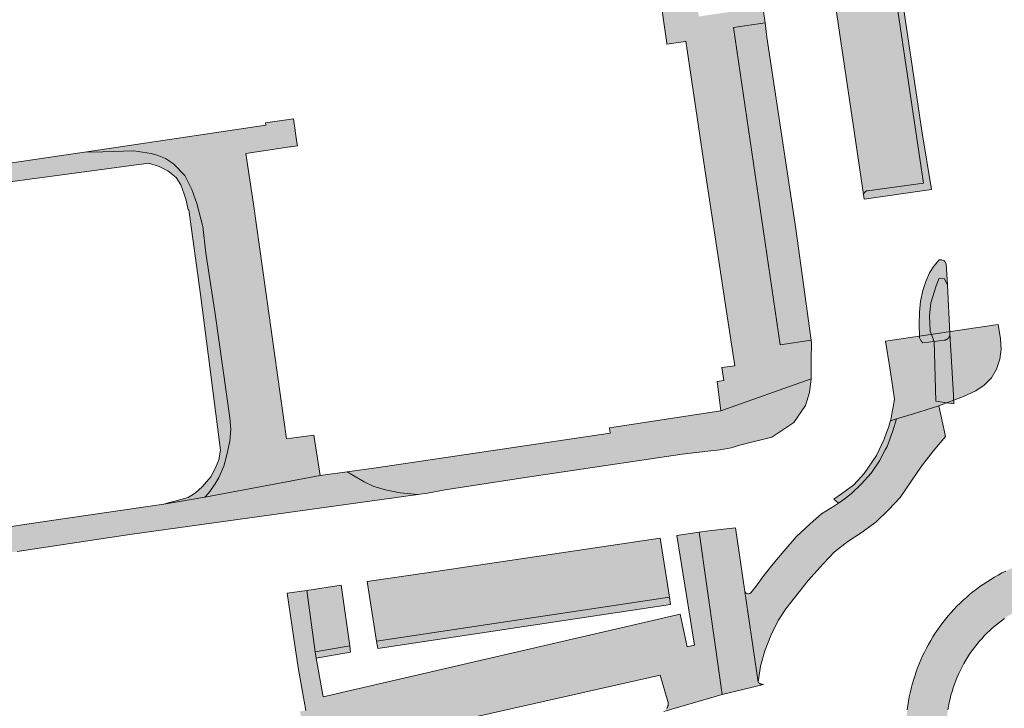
# Model space of a CAD drawing. Extents: x 97094 to 109644, y 463509 to 471969.
# Tile 211 of 256: x 103247 to 103322, y 468719 to 468772. Entities that reach past the tile are written whole.
import ezdxf

# ---------------------------------------------------------------- set-up
doc = ezdxf.new("R2010")
doc.units = 0
doc.layers.add('109 Onkruidbestrijding elementen', color=6, linetype='Continuous', lineweight=20, true_color=0xff00ff)

msp = doc.modelspace()

# ---------------------------------------------------------------- hatches: boundary and pattern name
at = {"layer": '109 Onkruidbestrijding elementen', "true_color": 0xff00ff}
for points in [[(103315.545, 468759.29), (103311.277, 468758.71), (103311.224, 468758.699), (103311.174, 468758.679), (103311.128, 468758.651), (103311.087, 468758.615), (103311.052, 468758.574), (103311.025, 468758.527), (103310.99, 468758.434), (103311.044, 468758.074), (103316.162, 468758.801), (103315.435, 468763.259), (103310.33, 468797.541), (103310.075, 468799.229), (103309.01, 468806.888), (103303.903, 468806.159), (103303.918, 468806.084), (103303.944, 468806.012), (103303.982, 468805.946), (103304.03, 468805.886), (103304.088, 468805.836), (103304.152, 468805.795), (103304.222, 468805.765), (103304.297, 468805.747), (103304.373, 468805.742), (103308.524, 468806.306), (103309.859, 468797.47), (103315.545, 468759.29)], [(103310.402, 468762.396), (103310.686, 468760.481), (103310.99, 468758.434), (103311.025, 468758.527), (103311.052, 468758.574), (103311.087, 468758.615), (103311.128, 468758.651), (103311.174, 468758.679), (103311.224, 468758.699), (103311.277, 468758.71), (103315.545, 468759.29), (103309.859, 468797.47), (103308.524, 468806.306), (103304.373, 468805.742), (103304.297, 468805.747), (103304.222, 468805.765), (103304.152, 468805.795), (103304.088, 468805.836), (103304.03, 468805.886), (103303.982, 468805.946), (103303.944, 468806.012), (103303.918, 468806.084), (103303.903, 468806.159), (103303.983, 468805.62), (103305.047, 468798.458), (103310.402, 468762.396)], [(103303.485, 468771.488), (103303.315, 468772.701), (103298.452, 468771.974), (103293.676, 468803.919), (103291.24, 468803.559), (103292.156, 468797.098), (103293.139, 468790.153), (103294.106, 468783.325), (103295.103, 468776.285), (103296.001, 468769.948), (103296.013, 468769.871), (103297.444, 468770.082), (103297.464, 468770.085), (103298.901, 468760.356), (103300.382, 468750.697), (103300.488, 468750), (103301.186, 468745.389), (103300.195, 468745.256), (103300.345, 468744.268), (103299.832, 468744.199), (103300.112, 468741.965), (103307.003, 468744.397), (103307.01, 468745.852), (103307.037, 468747.112), (103307.007, 468747.329), (103304.634, 468746.979), (103301.076, 468771.133), (103303.485, 468771.488)], [(103307.007, 468747.329), (103305.822, 468755.801), (103303.637, 468770.402), (103303.485, 468771.488), (103301.076, 468771.133), (103304.634, 468746.979), (103307.007, 468747.329)], [(103267.327, 468762.052), (103267.38, 468762.06), (103267.895, 468762.136), (103267.858, 468762.387), (103267.593, 468764.182), (103265.455, 468763.884), (103265.482, 468763.695), (103251.68, 468761.646), (103253.082, 468761.682), (103255.449, 468761.744), (103256.771, 468761.549), (103257.224, 468761.414), (103257.845, 468761.157), (103258.468, 468760.749), (103259.309, 468759.86), (103259.853, 468758.815), (103260.224, 468757.741), (103260.693, 468755.986), (103260.932, 468753.968), (103261.533, 468750), (103261.661, 468749.154), (103262.755, 468741.435), (103262.824, 468740.53), (103262.747, 468739.647), (103262.518, 468738.598), (103262.301, 468737.753), (103261.904, 468736.875), (103261.619, 468736.394), (103261.155, 468735.717), (103260.843, 468735.396), (103269.626, 468737.033), (103269.138, 468740.095), (103267.437, 468739.868), (103267.054, 468739.822), (103264.559, 468757.679), (103263.974, 468761.557), (103267.327, 468762.052)], [(103260.51, 468750.816), (103262.027, 468738.975), (103261.921, 468738.225), (103261.658, 468737.608), (103261.31, 468736.934), (103260.643, 468736.171), (103260.135, 468735.721), (103259.564, 468735.371), (103259.009, 468735.208), (103258.571, 468735.084), (103258.053, 468734.953), (103257.72, 468734.863), (103260.843, 468735.396), (103261.155, 468735.717), (103261.619, 468736.394), (103261.904, 468736.875), (103262.301, 468737.753), (103262.518, 468738.598), (103262.747, 468739.647), (103262.824, 468740.53), (103262.755, 468741.435), (103261.661, 468749.154), (103261.533, 468750), (103260.932, 468753.968), (103260.693, 468755.986), (103260.224, 468757.741), (103259.853, 468758.815), (103259.309, 468759.86), (103258.468, 468760.749), (103257.845, 468761.157), (103257.224, 468761.414), (103256.771, 468761.549), (103255.449, 468761.744), (103253.082, 468761.682), (103251.68, 468761.646), (103250.101, 468761.412), (103239.488, 468759.847), (103217.101, 468756.678), (103211.557, 468755.856), (103197.718, 468753.937), (103197.837, 468752.574), (103202.874, 468753.281), (103214.713, 468754.942), (103219.523, 468755.662), (103227.579, 468756.867), (103231.893, 468757.453), (103236.409, 468758.086), (103239.747, 468758.553), (103256.583, 468760.818), (103257.373, 468760.569), (103258.019, 468760.237), (103258.657, 468759.721), (103259.029, 468759.151), (103259.267, 468758.459), (103259.422, 468758.004), (103259.567, 468757.252), (103259.634, 468757.261), (103260.51, 468750.816)], [(103317.286, 468753.16), (103317.169, 468753.325), (103317.122, 468753.371), (103317.067, 468753.409), (103317.007, 468753.437), (103316.944, 468753.455), (103316.878, 468753.462), (103316.812, 468753.457), (103316.747, 468753.442), (103316.341, 468752.982), (103316.014, 468752.463), (103315.718, 468751.803), (103315.509, 468751.111), (103315.327, 468750.303), (103315.246, 468749.478), (103315.215, 468748.554), (103315.235, 468747.629), (103315.25, 468747.516), (103315.286, 468747.407), (103315.34, 468747.307), (103315.411, 468747.218), (103315.497, 468747.142), (103316.36, 468747.244), (103316.064, 468748.025), (103316.011, 468749.181), (103316.116, 468750.18), (103316.511, 468751.469), (103316.747, 468752.047), (103317.115, 468752.021), (103317.371, 468751.546), (103317.286, 468753.16)], [(103317.115, 468747.333), (103317.123, 468747.334), (103317.131, 468747.334), (103317.139, 468747.335), (103317.147, 468747.336), (103317.155, 468747.338), (103317.163, 468747.339), (103317.171, 468747.34), (103317.179, 468747.342), (103317.187, 468747.344), (103317.195, 468747.346), (103317.203, 468747.348), (103317.211, 468747.35), (103317.219, 468747.352), (103317.226, 468747.354), (103317.234, 468747.357), (103317.242, 468747.359), (103317.249, 468747.362), (103317.257, 468747.365), (103317.265, 468747.368), (103317.272, 468747.371), (103317.279, 468747.374), (103317.287, 468747.378), (103317.294, 468747.381), (103317.301, 468747.385), (103317.309, 468747.389), (103317.316, 468747.393), (103317.323, 468747.397), (103317.33, 468747.401), (103317.337, 468747.405), (103317.344, 468747.409), (103317.35, 468747.414), (103317.357, 468747.418), (103317.364, 468747.423), (103317.37, 468747.428), (103317.377, 468747.433), (103317.383, 468747.438), (103317.389, 468747.443), (103317.396, 468747.448), (103317.402, 468747.453), (103317.408, 468747.459), (103317.414, 468747.464), (103317.42, 468747.47), (103317.425, 468747.476), (103317.431, 468747.481), (103317.437, 468747.487), (103317.442, 468747.493), (103317.448, 468747.499), (103317.453, 468747.506), (103317.458, 468747.512), (103317.463, 468747.518), (103317.468, 468747.525), (103317.473, 468747.531), (103317.478, 468747.538), (103317.482, 468747.544), (103317.487, 468747.551), (103317.491, 468747.558), (103317.495, 468747.565), (103317.499, 468747.572), (103317.504, 468747.579), (103317.507, 468747.586), (103317.511, 468747.593), (103317.515, 468747.6), (103317.519, 468747.608), (103317.522, 468747.615), (103317.525, 468747.622), (103317.529, 468747.63), (103317.532, 468747.637), (103317.535, 468747.645), (103317.537, 468747.653), (103317.54, 468747.66), (103317.543, 468747.668), (103317.545, 468747.676), (103317.547, 468747.684), (103317.55, 468747.691), (103317.552, 468747.699), (103317.554, 468747.707), (103317.555, 468747.715), (103317.557, 468747.723), (103317.558, 468747.731), (103317.56, 468747.739), (103317.561, 468747.747), (103317.562, 468747.755), (103317.563, 468747.763), (103317.564, 468747.771), (103317.565, 468747.779), (103317.565, 468747.787), (103317.566, 468747.795), (103317.566, 468747.804), (103317.566, 468747.812), (103317.566, 468747.82), (103317.566, 468747.828), (103317.566, 468747.836), (103317.371, 468751.546), (103317.115, 468752.021), (103316.747, 468752.047), (103316.511, 468751.469), (103316.116, 468750.18), (103316.011, 468749.181), (103316.064, 468748.025), (103316.36, 468747.244), (103317.115, 468747.333)], [(103312.67, 468747.257), (103312.977, 468745.225), (103313.206, 468743.709), (103313.334, 468742.834), (103313.1, 468741.431), (103313.038, 468741.216), (103313.11, 468741.234), (103313.501, 468741.347), (103314.8, 468741.721), (103316.709, 468742.348), (103318.602, 468743.044), (103319.529, 468743.477), (103320.175, 468743.917), (103320.718, 468744.472), (103321.116, 468745.129), (103321.37, 468745.882), (103321.452, 468746.647), (103321.4, 468747.445), (103321.236, 468748.519), (103321.048, 468748.505), (103312.67, 468747.257)], [(103316.36, 468747.244), (103316.499, 468742.702), (103317.862, 468742.497), (103317.835, 468742.99), (103317.826, 468743.155), (103317.566, 468747.836), (103317.566, 468747.828), (103317.566, 468747.82), (103317.566, 468747.812), (103317.566, 468747.804), (103317.566, 468747.795), (103317.565, 468747.787), (103317.565, 468747.779), (103317.564, 468747.771), (103317.563, 468747.763), (103317.562, 468747.755), (103317.561, 468747.747), (103317.56, 468747.739), (103317.558, 468747.731), (103317.557, 468747.723), (103317.555, 468747.715), (103317.554, 468747.707), (103317.552, 468747.699), (103317.55, 468747.691), (103317.547, 468747.684), (103317.545, 468747.676), (103317.543, 468747.668), (103317.54, 468747.66), (103317.537, 468747.653), (103317.535, 468747.645), (103317.532, 468747.637), (103317.529, 468747.63), (103317.525, 468747.622), (103317.522, 468747.615), (103317.519, 468747.608), (103317.515, 468747.6), (103317.511, 468747.593), (103317.507, 468747.586), (103317.504, 468747.579), (103317.499, 468747.572), (103317.495, 468747.565), (103317.491, 468747.558), (103317.487, 468747.551), (103317.482, 468747.544), (103317.478, 468747.538), (103317.473, 468747.531), (103317.468, 468747.525), (103317.463, 468747.518), (103317.458, 468747.512), (103317.453, 468747.506), (103317.448, 468747.499), (103317.442, 468747.493), (103317.437, 468747.487), (103317.431, 468747.481), (103317.425, 468747.476), (103317.42, 468747.47), (103317.414, 468747.464), (103317.408, 468747.459), (103317.402, 468747.453), (103317.396, 468747.448), (103317.389, 468747.443), (103317.383, 468747.438), (103317.377, 468747.433), (103317.37, 468747.428), (103317.364, 468747.423), (103317.357, 468747.418), (103317.35, 468747.414), (103317.344, 468747.409), (103317.337, 468747.405), (103317.33, 468747.401), (103317.323, 468747.397), (103317.316, 468747.393), (103317.309, 468747.389), (103317.301, 468747.385), (103317.294, 468747.381), (103317.287, 468747.378), (103317.279, 468747.374), (103317.272, 468747.371), (103317.265, 468747.368), (103317.257, 468747.365), (103317.249, 468747.362), (103317.242, 468747.359), (103317.234, 468747.357), (103317.226, 468747.354), (103317.219, 468747.352), (103317.211, 468747.35), (103317.203, 468747.348), (103317.195, 468747.346), (103317.187, 468747.344), (103317.179, 468747.342), (103317.171, 468747.34), (103317.163, 468747.339), (103317.155, 468747.338), (103317.147, 468747.336), (103317.139, 468747.335), (103317.131, 468747.334), (103317.123, 468747.334), (103317.115, 468747.333), (103316.36, 468747.244)], [(103300.112, 468741.965), (103291.649, 468740.675), (103291.709, 468740.267), (103273.709, 468737.592), (103271.678, 468737.314), (103272.965, 468736.543), (103273.697, 468736.21), (103274.71, 468735.931), (103275.704, 468735.713), (103277.069, 468735.601), (103277.793, 468735.702), (103279.151, 468735.942), (103284.892, 468736.829), (103297.184, 468738.662), (103299.141, 468738.88), (103300.068, 468738.984), (103300.898, 468739.146), (103301.65, 468739.362), (103304.009, 468739.952), (103305.681, 468741.078), (103306.568, 468742.374), (103306.875, 468743.364), (103307.003, 468744.397), (103300.112, 468741.965)], [(103316.709, 468742.348), (103314.8, 468741.721), (103313.501, 468741.347), (103313.221, 468740.438), (103312.774, 468739.245), (103312.637, 468738.978), (103312.207, 468738.142), (103311.575, 468737.225), (103310.825, 468736.41), (103310.037, 468735.632), (103309.416, 468735.154), (103309.09, 468734.936), (103308.764, 468734.719), (103307.778, 468734.126), (103306.921, 468733.358), (103305.859, 468732.364), (103304.906, 468731.265), (103304.104, 468730.309), (103303.332, 468729.33), (103302.886, 468728.708), (103302.41, 468728.108), (103302.37, 468728.08), (103302.325, 468728.059), (103302.278, 468728.045), (103302.229, 468728.039), (103302.18, 468728.041), (103302.132, 468728.051), (103302.086, 468728.068), (103302.044, 468728.092), (103302.005, 468728.123), (103301.973, 468728.159), (103301.946, 468728.2), (103302.964, 468721.317), (103303.137, 468722.526), (103303.479, 468723.698), (103303.93, 468724.869), (103304.48, 468725.997), (103305.061, 468726.896), (103305.727, 468727.734), (103306.783, 468729.051), (103307.903, 468730.314), (103308.773, 468731.234), (103309.78, 468732.002), (103310.884, 468732.732), (103311.954, 468733.511), (103312.887, 468734.411), (103313.764, 468735.367), (103314.588, 468736.55), (103315.393, 468737.746), (103316.289, 468738.895), (103317.222, 468740.013), (103316.709, 468742.348)], [(103312.737, 468740.304), (103312.561, 468739.803), (103311.965, 468738.569), (103311.031, 468737.187), (103310.236, 468736.331), (103309.3, 468735.632), (103308.716, 468735.238), (103309.09, 468734.936), (103309.416, 468735.154), (103310.037, 468735.632), (103310.825, 468736.41), (103311.575, 468737.225), (103312.207, 468738.142), (103312.637, 468738.978), (103312.774, 468739.245), (103313.221, 468740.438), (103313.501, 468741.347), (103313.11, 468741.234), (103313.038, 468741.216), (103312.886, 468740.694), (103312.737, 468740.304)], [(103271.678, 468737.314), (103269.626, 468737.033), (103260.843, 468735.396), (103257.72, 468734.863), (103249.171, 468733.611), (103240.122, 468732.264), (103238.846, 468732.074), (103223.128, 468729.896), (103220.435, 468729.523), (103206.393, 468727.512), (103189.905, 468725.15), (103189.164, 468725.044), (103176.86, 468723.129), (103173.114, 468722.681), (103172.232, 468722.664), (103171.529, 468722.734), (103170.846, 468722.88), (103170.191, 468723.117), (103169.481, 468723.575), (103168.971, 468723.937), (103168.358, 468724.533), (103167.951, 468725), (103167.65, 468725.51), (103167.38, 468726.024), (103167.209, 468726.602), (103166.703, 468729.059), (103167.684, 468722.357), (103167.737, 468722.308), (103168.113, 468722.027), (103168.754, 468721.667), (103169.538, 468721.237), (103170.156, 468720.949), (103170.872, 468720.755), (103171.584, 468720.627), (103172.122, 468720.555), (103172.68, 468720.551), (103173.589, 468720.6), (103174.641, 468720.734), (103176.769, 468721.09), (103185.144, 468722.254), (103195.266, 468723.778), (103207.14, 468725.526), (103219.426, 468727.286), (103234.813, 468729.527), (103246.559, 468731.251), (103255.13, 468732.538), (103277.069, 468735.601), (103275.704, 468735.713), (103274.71, 468735.931), (103273.697, 468736.21), (103272.965, 468736.543), (103271.678, 468737.314)], [(103268.078, 468719.079), (103268.468, 468717.401), (103260.529, 468716.008), (103257.894, 468715.593), (103251.414, 468714.573), (103250.024, 468714.309), (103229.708, 468711.571), (103229.742, 468711.228), (103225.886, 468710.686), (103225.844, 468711.01), (103218.501, 468709.984), (103218.796, 468708.112), (103252.889, 468713.024), (103253.692, 468713.157), (103254.497, 468713.274), (103255.305, 468713.375), (103256.114, 468713.46), (103256.925, 468713.528), (103257.582, 468713.539), (103257.645, 468713.919), (103266.028, 468715.197), (103295.508, 468721.849), (103296.098, 468719.828), (103296.101, 468719.817), (103296.103, 468719.806), (103296.105, 468719.795), (103296.107, 468719.783), (103296.109, 468719.772), (103296.111, 468719.761), (103296.112, 468719.749), (103296.114, 468719.738), (103296.115, 468719.727), (103296.116, 468719.715), (103296.116, 468719.704), (103296.117, 468719.692), (103296.117, 468719.681), (103296.117, 468719.67), (103296.117, 468719.658), (103296.117, 468719.647), (103296.117, 468719.635), (103296.116, 468719.624), (103296.115, 468719.613), (103296.114, 468719.601), (103296.113, 468719.59), (103296.112, 468719.578), (103296.11, 468719.567), (103296.109, 468719.556), (103296.107, 468719.545), (103296.105, 468719.533), (103296.102, 468719.522), (103296.1, 468719.511), (103296.097, 468719.5), (103296.094, 468719.489), (103296.091, 468719.478), (103296.088, 468719.467), (103296.085, 468719.456), (103296.081, 468719.445), (103296.078, 468719.434), (103296.074, 468719.424), (103296.07, 468719.413), (103296.065, 468719.402), (103296.061, 468719.392), (103296.056, 468719.381), (103296.051, 468719.371), (103296.046, 468719.361), (103296.041, 468719.351), (103296.036, 468719.34), (103296.03, 468719.33), (103296.025, 468719.32), (103296.019, 468719.311), (103296.013, 468719.301), (103296.007, 468719.291), (103296.001, 468719.282), (103295.994, 468719.272), (103295.988, 468719.263), (103295.981, 468719.254), (103295.974, 468719.245), (103295.967, 468719.236), (103295.96, 468719.227), (103295.952, 468719.218), (103295.945, 468719.209), (103295.937, 468719.201), (103295.929, 468719.193), (103295.921, 468719.184), (103295.913, 468719.176), (103295.905, 468719.168), (103295.897, 468719.16), (103295.888, 468719.153), (103295.88, 468719.145), (103295.871, 468719.138), (103295.862, 468719.131), (103295.853, 468719.123), (103295.844, 468719.116), (103295.835, 468719.11), (103295.826, 468719.103), (103295.817, 468719.096), (103295.807, 468719.09), (103295.797, 468719.084), (103295.788, 468719.078), (103295.778, 468719.072), (103300.232, 468720.366), (103299.647, 468724.491), (103298.479, 468732.717), (103296.765, 468732.462), (103298.118, 468724.118), (103297.571, 468723.984), (103297.017, 468726.489), (103269.855, 468720.179), (103269.319, 468723.138), (103269.252, 468723.615), (103268.6, 468728.295), (103267.107, 468728.077), (103267.753, 468723.759), (103267.974, 468722.278), (103268.402, 468719.852), (103268.527, 468719.141), (103268.078, 468719.079)], [(103302.964, 468721.317), (103301.946, 468728.2), (103301.229, 468733.052), (103299.213, 468732.826), (103298.479, 468732.717), (103299.647, 468724.491), (103300.232, 468720.366), (103303.364, 468721.14), (103303.357, 468721.139), (103303.35, 468721.138), (103303.343, 468721.138), (103303.335, 468721.137), (103303.328, 468721.137), (103303.321, 468721.137), (103303.314, 468721.137), (103303.307, 468721.137), (103303.3, 468721.137), (103303.292, 468721.137), (103303.285, 468721.138), (103303.278, 468721.138), (103303.271, 468721.139), (103303.264, 468721.14), (103303.257, 468721.14), (103303.25, 468721.141), (103303.242, 468721.143), (103303.235, 468721.144), (103303.228, 468721.145), (103303.221, 468721.147), (103303.214, 468721.148), (103303.207, 468721.15), (103303.2, 468721.152), (103303.193, 468721.154), (103303.187, 468721.156), (103303.18, 468721.158), (103303.173, 468721.16), (103303.166, 468721.163), (103303.159, 468721.165), (103303.153, 468721.168), (103303.146, 468721.17), (103303.14, 468721.173), (103303.133, 468721.176), (103303.127, 468721.179), (103303.12, 468721.183), (103303.114, 468721.186), (103303.107, 468721.189), (103303.101, 468721.193), (103303.095, 468721.196), (103303.089, 468721.2), (103303.083, 468721.204), (103303.077, 468721.208), (103303.071, 468721.212), (103303.065, 468721.216), (103303.059, 468721.22), (103303.053, 468721.224), (103303.048, 468721.229), (103303.042, 468721.233), (103303.037, 468721.238), (103303.031, 468721.243), (103303.026, 468721.247), (103303.02, 468721.252), (103303.015, 468721.257), (103303.01, 468721.262), (103303.005, 468721.267), (103303, 468721.272), (103302.995, 468721.278), (103302.991, 468721.283), (103302.986, 468721.289), (103302.981, 468721.294), (103302.977, 468721.3), (103302.972, 468721.305), (103302.968, 468721.311), (103302.964, 468721.317)], [(103273.205, 468728.967), (103273.919, 468724.434), (103296.212, 468727.775), (103295.497, 468732.273), (103277.753, 468729.631), (103273.205, 468728.967)], [(103268.6, 468728.295), (103269.252, 468723.615), (103271.874, 468724.066), (103271.219, 468728.677), (103268.6, 468728.295)], [(103273.919, 468724.434), (103274.008, 468723.869), (103296.302, 468727.21), (103296.212, 468727.775), (103273.919, 468724.434)], [(103269.319, 468723.138), (103271.942, 468723.59), (103271.874, 468724.066), (103269.252, 468723.615), (103269.319, 468723.138)]]:
    msp.add_hatch(color=6, dxfattribs=at).paths.add_polyline_path(points)
h = msp.add_hatch(color=6, dxfattribs=at)
h.paths.add_polyline_path([(103318.074, 468708.104), (103318.307, 468707.871), (103318.545, 468707.644), (103318.789, 468707.422), (103319.039, 468707.207), (103319.293, 468706.998), (103319.553, 468706.795), (103319.817, 468706.598), (103320.086, 468706.408), (103320.359, 468706.224), (103320.637, 468706.047), (103320.92, 468705.877), (103321.206, 468705.714), (103321.496, 468705.558), (103321.79, 468705.408), (103322.087, 468705.266), (103322.387, 468705.132), (103322.691, 468705.004), (103322.998, 468704.884), (103323.308, 468704.772), (103323.62, 468704.667), (103323.935, 468704.57), (103324.252, 468704.48), (103324.571, 468704.398), (103324.892, 468704.324), (103325.215, 468704.258), (103325.539, 468704.199), (103325.865, 468704.148), (103326.191, 468704.106), (103326.519, 468704.071), (103326.847, 468704.044), (103327.176, 468704.026), (103327.506, 468704.015), (103327.835, 468704.012), (103328.164, 468704.017), (103328.494, 468704.03), (103328.822, 468704.052), (103329.151, 468704.081), (103329.478, 468704.118), (103329.804, 468704.163), (103330.129, 468704.216), (103330.453, 468704.277), (103330.775, 468704.345), (103331.096, 468704.422), (103331.414, 468704.506), (103331.731, 468704.598), (103332.045, 468704.698), (103332.356, 468704.805), (103332.665, 468704.92), (103332.971, 468705.042), (103333.274, 468705.172), (103333.574, 468705.309), (103333.87, 468705.453), (103334.163, 468705.604), (103334.452, 468705.762), (103334.737, 468705.928), (103335.017, 468706.1), (103335.294, 468706.279), (103335.566, 468706.465), (103335.834, 468706.657), (103336.097, 468706.855), (103336.355, 468707.06), (103336.608, 468707.272), (103336.855, 468707.489), (103337.098, 468707.712), (103337.334, 468707.941), (103337.566, 468708.176), (103337.791, 468708.416), (103338.011, 468708.662), (103338.224, 468708.912), (103338.432, 468709.168), (103338.633, 468709.429), (103338.827, 468709.695), (103339.016, 468709.966), (103339.197, 468710.24), (103339.372, 468710.52), (103339.54, 468710.803), (103339.701, 468711.091), (103339.855, 468711.382), (103340.002, 468711.677), (103340.142, 468711.975), (103340.274, 468712.277), (103340.4, 468712.581), (103340.517, 468712.889), (103340.627, 468713.2), (103340.73, 468713.513), (103340.803, 468713.753), (103340.892, 468714.07), (103340.973, 468714.389), (103341.047, 468714.711), (103341.113, 468715.033), (103341.171, 468715.358), (103341.221, 468715.683), (103341.263, 468716.01), (103341.297, 468716.338), (103341.323, 468716.666), (103341.341, 468716.995), (103341.351, 468717.325), (103341.354, 468717.654), (103341.348, 468717.983), (103341.334, 468718.313), (103341.312, 468718.641), (103341.282, 468718.969), (103341.245, 468719.297), (103341.199, 468719.623), (103341.146, 468719.948), (103341.084, 468720.272), (103341.015, 468720.594), (103340.938, 468720.914), (103340.853, 468721.233), (103340.76, 468721.549), (103340.66, 468721.863), (103340.552, 468722.174), (103340.437, 468722.483), (103340.314, 468722.788), (103340.184, 468723.091), (103340.047, 468723.39), (103339.902, 468723.686), (103339.75, 468723.979), (103339.591, 468724.267), (103339.425, 468724.552), (103339.253, 468724.833), (103339.073, 468725.109), (103338.887, 468725.381), (103338.694, 468725.648), (103338.495, 468725.91), (103338.29, 468726.168), (103338.078, 468726.421), (103337.861, 468726.668), (103337.637, 468726.91), (103337.408, 468727.146), (103337.172, 468727.377), (103336.932, 468727.602), (103336.686, 468727.821), (103336.435, 468728.034), (103336.178, 468728.241), (103335.917, 468728.442), (103335.651, 468728.636), (103335.38, 468728.824), (103335.105, 468729.005), (103334.825, 468729.179), (103334.541, 468729.347), (103334.254, 468729.507), (103333.962, 468729.661), (103333.667, 468729.807), (103333.369, 468729.946), (103333.067, 468730.078), (103332.762, 468730.203), (103332.454, 468730.32), (103332.143, 468730.43), (103331.83, 468730.532), (103331.514, 468730.626), (103331.196, 468730.713), (103330.876, 468730.792), (103330.555, 468730.863), (103330.231, 468730.926), (103329.907, 468730.981), (103329.581, 468731.029), (103329.253, 468731.069), (103328.926, 468731.1), (103328.597, 468731.124), (103328.268, 468731.14), (103327.939, 468731.147), (103327.609, 468731.147), (103327.28, 468731.139), (103326.951, 468731.123), (103326.622, 468731.098), (103326.55, 468731.092), (103326.222, 468731.058), (103325.896, 468731.016), (103325.57, 468730.966), (103325.245, 468730.909), (103324.923, 468730.843), (103324.601, 468730.769), (103324.282, 468730.688), (103323.965, 468730.599), (103323.65, 468730.503), (103323.337, 468730.399), (103323.027, 468730.287), (103322.72, 468730.168), (103322.416, 468730.041), (103322.115, 468729.907), (103321.818, 468729.765), (103321.524, 468729.617), (103321.233, 468729.461), (103320.947, 468729.299), (103320.664, 468729.129), (103320.386, 468728.953), (103320.112, 468728.77), (103319.842, 468728.58), (103319.578, 468728.384), (103319.318, 468728.182), (103319.063, 468727.973), (103318.813, 468727.758), (103318.569, 468727.537), (103318.33, 468727.311), (103318.096, 468727.078), (103317.868, 468726.84), (103317.646, 468726.597), (103317.43, 468726.348), (103317.221, 468726.094), (103317.017, 468725.835), (103316.82, 468725.571), (103316.629, 468725.302), (103316.445, 468725.029), (103316.267, 468724.752), (103316.096, 468724.47), (103315.933, 468724.184), (103315.776, 468723.894), (103315.626, 468723.601), (103315.483, 468723.304), (103315.348, 468723.003), (103315.22, 468722.7), (103315.099, 468722.393), (103314.986, 468722.084), (103314.881, 468721.772), (103314.783, 468721.457), (103314.692, 468721.14), (103314.61, 468720.821), (103314.535, 468720.501), (103314.468, 468720.178), (103314.409, 468719.854), (103314.358, 468719.529), (103314.314, 468719.202), (103314.279, 468718.874), (103314.251, 468718.546), (103314.232, 468718.217), (103314.22, 468717.888), (103314.217, 468717.558), (103314.221, 468717.229), (103314.234, 468716.9), (103314.255, 468716.571), (103314.283, 468716.243), (103314.319, 468715.915), (103314.364, 468715.589), (103314.416, 468715.264), (103314.476, 468714.94), (103314.544, 468714.617), (103314.62, 468714.297), (103314.704, 468713.978), (103314.795, 468713.661), (103314.894, 468713.347), (103315.001, 468713.035), (103315.115, 468712.726), (103315.236, 468712.42), (103315.365, 468712.117), (103315.502, 468711.817), (103315.645, 468711.521), (103315.796, 468711.228), (103315.954, 468710.938), (103316.118, 468710.653), (103316.29, 468710.372), (103316.468, 468710.095), (103316.653, 468709.822), (103316.845, 468709.554), (103317.043, 468709.291), (103317.247, 468709.033), (103317.41, 468708.836), (103317.625, 468708.587), (103317.847, 468708.343), (103318.074, 468708.104)])
h.paths.add_polyline_path([(103319.573, 468711.025), (103319.395, 468711.254), (103319.224, 468711.488), (103319.059, 468711.726), (103318.901, 468711.969), (103318.749, 468712.216), (103318.605, 468712.468), (103318.467, 468712.723), (103318.337, 468712.982), (103318.214, 468713.244), (103318.098, 468713.51), (103317.989, 468713.779), (103317.888, 468714.051), (103317.794, 468714.325), (103317.708, 468714.602), (103317.63, 468714.881), (103317.559, 468715.162), (103317.497, 468715.445), (103317.442, 468715.73), (103317.395, 468716.016), (103317.355, 468716.303), (103317.324, 468716.592), (103317.301, 468716.881), (103317.286, 468717.17), (103317.278, 468717.46), (103317.279, 468717.75), (103317.288, 468718.04), (103317.304, 468718.329), (103317.329, 468718.618), (103317.362, 468718.906), (103317.402, 468719.193), (103317.451, 468719.479), (103317.507, 468719.763), (103317.571, 468720.046), (103317.643, 468720.327), (103317.723, 468720.606), (103317.81, 468720.882), (103317.905, 468721.156), (103318.007, 468721.427), (103318.117, 468721.696), (103318.235, 468721.961), (103318.359, 468722.223), (103318.491, 468722.481), (103318.629, 468722.736), (103318.775, 468722.986), (103318.928, 468723.233), (103319.087, 468723.475), (103319.253, 468723.713), (103319.426, 468723.946), (103319.604, 468724.174), (103319.789, 468724.397), (103319.981, 468724.615), (103320.178, 468724.828), (103320.38, 468725.035), (103320.589, 468725.236), (103320.803, 468725.432), (103321.022, 468725.622), (103321.247, 468725.805), (103321.476, 468725.983), (103321.71, 468726.153), (103321.949, 468726.318), (103322.192, 468726.475), (103322.44, 468726.626), (103322.692, 468726.77), (103322.947, 468726.907), (103323.206, 468727.037), (103323.469, 468727.16), (103323.735, 468727.276), (103324.004, 468727.384), (103324.276, 468727.484), (103324.551, 468727.577), (103324.828, 468727.663), (103325.107, 468727.741), (103325.388, 468727.811), (103325.671, 468727.873), (103325.956, 468727.927), (103326.242, 468727.974), (103326.53, 468728.012), (103326.818, 468728.043), (103327.107, 468728.066), (103327.383, 468728.08), (103327.673, 468728.087), (103327.963, 468728.086), (103328.253, 468728.077), (103328.542, 468728.06), (103328.831, 468728.035), (103329.119, 468728.003), (103329.406, 468727.962), (103329.692, 468727.913), (103329.976, 468727.857), (103330.259, 468727.792), (103330.54, 468727.72), (103330.818, 468727.64), (103331.095, 468727.553), (103331.369, 468727.457), (103331.64, 468727.355), (103331.908, 468727.245), (103332.173, 468727.127), (103332.435, 468727.003), (103332.693, 468726.871), (103332.948, 468726.732), (103333.198, 468726.586), (103333.445, 468726.433), (103333.687, 468726.273), (103333.924, 468726.107), (103334.157, 468725.935), (103334.385, 468725.756), (103334.609, 468725.57), (103334.826, 468725.379), (103335.039, 468725.182), (103335.246, 468724.979), (103335.447, 468724.77), (103335.643, 468724.556), (103335.832, 468724.337), (103336.016, 468724.112), (103336.193, 468723.883), (103336.363, 468723.648), (103336.528, 468723.409), (103336.685, 468723.166), (103336.836, 468722.918), (103336.98, 468722.666), (103337.116, 468722.411), (103337.246, 468722.151), (103337.369, 468721.889), (103337.484, 468721.623), (103337.592, 468721.353), (103337.692, 468721.081), (103337.785, 468720.807), (103337.87, 468720.53), (103337.948, 468720.25), (103338.018, 468719.969), (103338.08, 468719.686), (103338.134, 468719.401), (103338.18, 468719.115), (103338.219, 468718.827), (103338.249, 468718.539), (103338.272, 468718.25), (103338.286, 468717.96), (103338.293, 468717.67), (103338.291, 468717.38), (103338.282, 468717.091), (103338.264, 468716.801), (103338.239, 468716.512), (103338.206, 468716.224), (103338.164, 468715.937), (103338.115, 468715.652), (103338.058, 468715.367), (103337.993, 468715.085), (103337.92, 468714.804), (103337.84, 468714.526), (103337.752, 468714.249), (103337.656, 468713.976), (103337.601, 468713.828), (103337.494, 468713.559), (103337.379, 468713.292), (103337.257, 468713.029), (103337.128, 468712.77), (103336.992, 468712.514), (103336.848, 468712.262), (103336.698, 468712.014), (103336.541, 468711.77), (103336.377, 468711.531), (103336.207, 468711.296), (103336.031, 468711.066), (103335.848, 468710.841), (103335.659, 468710.621), (103335.464, 468710.407), (103335.263, 468710.197), (103335.056, 468709.994), (103334.844, 468709.796), (103334.627, 468709.605), (103334.404, 468709.419), (103334.176, 468709.239), (103333.944, 468709.066), (103333.706, 468708.9), (103333.465, 468708.739), (103333.219, 468708.586), (103332.968, 468708.44), (103332.714, 468708.3), (103332.456, 468708.168), (103332.195, 468708.042), (103331.93, 468707.924), (103331.662, 468707.814), (103331.391, 468707.711), (103331.117, 468707.615), (103330.841, 468707.527), (103330.563, 468707.446), (103330.282, 468707.373), (103329.999, 468707.308), (103329.715, 468707.251), (103329.429, 468707.202), (103329.142, 468707.161), (103328.854, 468707.127), (103328.566, 468707.102), (103328.276, 468707.084), (103327.986, 468707.074), (103327.696, 468707.073), (103327.407, 468707.079), (103327.117, 468707.094), (103326.828, 468707.116), (103326.54, 468707.147), (103326.252, 468707.185), (103325.966, 468707.231), (103325.681, 468707.285), (103325.398, 468707.347), (103325.116, 468707.417), (103324.837, 468707.495), (103324.56, 468707.58), (103324.285, 468707.673), (103324.013, 468707.773), (103323.744, 468707.881), (103323.478, 468707.996), (103323.215, 468708.118), (103322.956, 468708.248), (103322.7, 468708.385), (103322.448, 468708.529), (103322.201, 468708.679), (103321.957, 468708.837), (103321.718, 468709.001), (103321.484, 468709.171), (103321.254, 468709.349), (103321.029, 468709.532), (103320.81, 468709.721), (103320.596, 468709.917), (103320.387, 468710.118), (103320.184, 468710.325), (103320.143, 468710.368), (103319.947, 468710.582), (103319.757, 468710.801), (103319.573, 468711.025)])

# ---------------------------------------------------------------- linework, layer by layer
at = {"layer": '109 Onkruidbestrijding elementen', "color": 3, "true_color": 0x00ff00}
for points in [[(103305.047, 468798.458), (103310.402, 468762.396), (103310.402, 468762.396), (103310.686, 468760.481), (103310.99, 468758.434), (103311.025, 468758.527), (103311.052, 468758.574), (103311.087, 468758.615), (103311.128, 468758.651), (103311.174, 468758.679), (103311.224, 468758.699), (103311.277, 468758.71), (103315.545, 468759.29), (103309.859, 468797.47)], [(103309.859, 468797.47), (103315.545, 468759.29), (103315.545, 468759.29), (103311.277, 468758.71), (103311.224, 468758.699), (103311.174, 468758.679), (103311.128, 468758.651), (103311.087, 468758.615), (103311.052, 468758.574), (103311.025, 468758.527), (103310.99, 468758.434), (103311.044, 468758.074), (103316.162, 468758.801), (103315.435, 468763.259), (103310.33, 468797.541)], [(103295.103, 468776.285), (103296.001, 468769.948), (103296.013, 468769.871), (103297.444, 468770.082), (103297.464, 468770.085), (103298.901, 468760.356), (103300.382, 468750.697), (103300.488, 468750), (103301.186, 468745.389), (103300.195, 468745.256), (103300.345, 468744.268), (103299.832, 468744.199), (103300.112, 468741.965), (103307.003, 468744.397), (103307.01, 468745.852), (103307.037, 468747.112), (103307.007, 468747.329), (103304.634, 468746.979), (103301.076, 468771.133), (103303.485, 468771.488), (103303.485, 468771.488), (103303.315, 468772.701)], [(103239.747, 468758.553), (103256.583, 468760.818), (103257.373, 468760.569), (103258.019, 468760.237), (103258.657, 468759.721), (103259.029, 468759.151), (103259.267, 468758.459), (103259.422, 468758.004), (103259.567, 468757.252), (103259.634, 468757.261), (103260.51, 468750.816), (103260.51, 468750.816), (103262.027, 468738.975), (103261.921, 468738.225), (103261.658, 468737.608), (103261.31, 468736.934), (103260.643, 468736.171), (103260.135, 468735.721), (103259.564, 468735.371), (103259.009, 468735.208), (103258.571, 468735.084), (103258.053, 468734.953), (103257.72, 468734.863), (103260.843, 468735.396), (103261.155, 468735.717), (103261.619, 468736.394), (103261.904, 468736.875), (103262.301, 468737.753), (103262.518, 468738.598), (103262.747, 468739.647), (103262.824, 468740.53), (103262.755, 468741.435), (103261.661, 468749.154), (103261.533, 468750), (103260.932, 468753.968), (103260.693, 468755.986), (103260.224, 468757.741), (103259.853, 468758.815), (103259.309, 468759.86), (103258.468, 468760.749), (103257.845, 468761.157), (103257.224, 468761.414), (103256.771, 468761.549), (103255.449, 468761.744), (103253.082, 468761.682), (103251.68, 468761.646), (103250.101, 468761.412), (103239.488, 468759.847)], [(103246.559, 468731.251), (103255.13, 468732.538), (103277.069, 468735.601), (103275.704, 468735.713), (103274.71, 468735.931), (103273.697, 468736.21), (103272.965, 468736.543), (103271.678, 468737.314), (103271.678, 468737.314), (103269.626, 468737.033), (103260.843, 468735.396), (103257.72, 468734.863), (103249.171, 468733.611), (103240.122, 468732.264)], [(103295.778, 468719.072), (103300.232, 468720.366), (103299.647, 468724.491), (103298.479, 468732.717), (103296.765, 468732.462), (103298.118, 468724.118), (103297.571, 468723.984), (103297.017, 468726.489), (103269.855, 468720.179), (103269.319, 468723.138), (103269.252, 468723.615), (103268.6, 468728.295), (103267.107, 468728.077), (103267.753, 468723.759), (103267.974, 468722.278), (103268.402, 468719.852), (103268.527, 468719.141)], [(103321.818, 468729.765), (103321.524, 468729.617), (103321.233, 468729.461), (103320.947, 468729.299), (103320.664, 468729.129), (103320.386, 468728.953), (103320.112, 468728.77), (103319.842, 468728.58), (103319.578, 468728.384), (103319.318, 468728.182), (103319.063, 468727.973), (103318.813, 468727.758), (103318.569, 468727.537), (103318.33, 468727.311), (103318.096, 468727.078), (103317.868, 468726.84), (103317.646, 468726.597), (103317.43, 468726.348), (103317.221, 468726.094), (103317.017, 468725.835), (103316.82, 468725.571), (103316.629, 468725.302), (103316.445, 468725.029), (103316.267, 468724.752), (103316.096, 468724.47), (103315.933, 468724.184), (103315.776, 468723.894), (103315.626, 468723.601), (103315.483, 468723.304), (103315.348, 468723.003), (103315.22, 468722.7), (103315.099, 468722.393), (103314.986, 468722.084), (103314.881, 468721.772), (103314.783, 468721.457), (103314.692, 468721.14), (103314.61, 468720.821), (103314.535, 468720.501), (103314.468, 468720.178), (103314.409, 468719.854), (103314.358, 468719.529), (103314.314, 468719.202)], [(103317.402, 468719.193), (103317.451, 468719.479), (103317.507, 468719.763), (103317.571, 468720.046), (103317.643, 468720.327), (103317.723, 468720.606), (103317.81, 468720.882), (103317.905, 468721.156), (103318.007, 468721.427), (103318.117, 468721.696), (103318.235, 468721.961), (103318.359, 468722.223), (103318.491, 468722.481), (103318.629, 468722.736), (103318.775, 468722.986), (103318.928, 468723.233), (103319.087, 468723.475), (103319.253, 468723.713), (103319.426, 468723.946), (103319.604, 468724.174), (103319.789, 468724.397), (103319.981, 468724.615), (103320.178, 468724.828), (103320.38, 468725.035), (103320.589, 468725.236), (103320.803, 468725.432), (103321.022, 468725.622), (103321.247, 468725.805), (103321.476, 468725.983), (103321.71, 468726.153)], [(103266.028, 468715.197), (103295.508, 468721.849), (103296.098, 468719.828), (103296.101, 468719.817), (103296.103, 468719.806), (103296.105, 468719.795), (103296.107, 468719.783), (103296.109, 468719.772), (103296.111, 468719.761), (103296.112, 468719.749), (103296.114, 468719.738), (103296.115, 468719.727), (103296.116, 468719.715), (103296.116, 468719.704), (103296.117, 468719.692), (103296.117, 468719.681), (103296.117, 468719.67), (103296.117, 468719.658), (103296.117, 468719.647), (103296.117, 468719.635), (103296.116, 468719.624), (103296.115, 468719.613), (103296.114, 468719.601), (103296.113, 468719.59), (103296.112, 468719.578), (103296.11, 468719.567), (103296.109, 468719.556), (103296.107, 468719.545), (103296.105, 468719.533), (103296.102, 468719.522), (103296.1, 468719.511), (103296.097, 468719.5), (103296.094, 468719.489), (103296.091, 468719.478), (103296.088, 468719.467), (103296.085, 468719.456), (103296.081, 468719.445), (103296.078, 468719.434), (103296.074, 468719.424), (103296.07, 468719.413), (103296.065, 468719.402), (103296.061, 468719.392), (103296.056, 468719.381), (103296.051, 468719.371), (103296.046, 468719.361), (103296.041, 468719.351), (103296.036, 468719.34), (103296.03, 468719.33), (103296.025, 468719.32), (103296.019, 468719.311)]]:
    msp.add_lwpolyline(points, dxfattribs=at)
for points in [[(103307.007, 468747.329), (103305.822, 468755.801), (103303.637, 468770.402), (103303.485, 468771.488), (103301.076, 468771.133), (103304.634, 468746.979), (103307.007, 468747.329)], [(103267.327, 468762.052), (103267.38, 468762.06), (103267.895, 468762.136), (103267.858, 468762.387), (103267.593, 468764.182), (103265.455, 468763.884), (103265.482, 468763.695), (103251.68, 468761.646), (103253.082, 468761.682), (103255.449, 468761.744), (103256.771, 468761.549), (103257.224, 468761.414), (103257.845, 468761.157), (103258.468, 468760.749), (103259.309, 468759.86), (103259.853, 468758.815), (103260.224, 468757.741), (103260.693, 468755.986), (103260.932, 468753.968), (103261.533, 468750), (103261.661, 468749.154), (103262.755, 468741.435), (103262.824, 468740.53), (103262.747, 468739.647), (103262.518, 468738.598), (103262.301, 468737.753), (103261.904, 468736.875), (103261.619, 468736.394), (103261.155, 468735.717), (103260.843, 468735.396), (103269.626, 468737.033), (103269.138, 468740.095), (103267.437, 468739.868), (103267.054, 468739.822), (103264.559, 468757.679), (103263.974, 468761.557), (103267.327, 468762.052)], [(103317.286, 468753.16), (103317.169, 468753.325), (103317.122, 468753.371), (103317.067, 468753.409), (103317.007, 468753.437), (103316.944, 468753.455), (103316.878, 468753.462), (103316.812, 468753.457), (103316.747, 468753.442), (103316.341, 468752.982), (103316.014, 468752.463), (103315.718, 468751.803), (103315.509, 468751.111), (103315.327, 468750.303), (103315.246, 468749.478), (103315.215, 468748.554), (103315.235, 468747.629), (103315.25, 468747.516), (103315.286, 468747.407), (103315.34, 468747.307), (103315.411, 468747.218), (103315.497, 468747.142), (103316.36, 468747.244), (103316.064, 468748.025), (103316.011, 468749.181), (103316.116, 468750.18), (103316.511, 468751.469), (103316.747, 468752.047), (103317.115, 468752.021), (103317.371, 468751.546), (103317.286, 468753.16)], [(103317.115, 468747.333), (103317.123, 468747.334), (103317.131, 468747.334), (103317.139, 468747.335), (103317.147, 468747.336), (103317.155, 468747.338), (103317.163, 468747.339), (103317.171, 468747.34), (103317.179, 468747.342), (103317.187, 468747.344), (103317.195, 468747.346), (103317.203, 468747.348), (103317.211, 468747.35), (103317.219, 468747.352), (103317.226, 468747.354), (103317.234, 468747.357), (103317.242, 468747.359), (103317.249, 468747.362), (103317.257, 468747.365), (103317.265, 468747.368), (103317.272, 468747.371), (103317.279, 468747.374), (103317.287, 468747.378), (103317.294, 468747.381), (103317.301, 468747.385), (103317.309, 468747.389), (103317.316, 468747.393), (103317.323, 468747.397), (103317.33, 468747.401), (103317.337, 468747.405), (103317.344, 468747.409), (103317.35, 468747.414), (103317.357, 468747.418), (103317.364, 468747.423), (103317.37, 468747.428), (103317.377, 468747.433), (103317.383, 468747.438), (103317.389, 468747.443), (103317.396, 468747.448), (103317.402, 468747.453), (103317.408, 468747.459), (103317.414, 468747.464), (103317.42, 468747.47), (103317.425, 468747.476), (103317.431, 468747.481), (103317.437, 468747.487), (103317.442, 468747.493), (103317.448, 468747.499), (103317.453, 468747.506), (103317.458, 468747.512), (103317.463, 468747.518), (103317.468, 468747.525), (103317.473, 468747.531), (103317.478, 468747.538), (103317.482, 468747.544), (103317.487, 468747.551), (103317.491, 468747.558), (103317.495, 468747.565), (103317.499, 468747.572), (103317.504, 468747.579), (103317.507, 468747.586), (103317.511, 468747.593), (103317.515, 468747.6), (103317.519, 468747.608), (103317.522, 468747.615), (103317.525, 468747.622), (103317.529, 468747.63), (103317.532, 468747.637), (103317.535, 468747.645), (103317.537, 468747.653), (103317.54, 468747.66), (103317.543, 468747.668), (103317.545, 468747.676), (103317.547, 468747.684), (103317.55, 468747.691), (103317.552, 468747.699), (103317.554, 468747.707), (103317.555, 468747.715), (103317.557, 468747.723), (103317.558, 468747.731), (103317.56, 468747.739), (103317.561, 468747.747), (103317.562, 468747.755), (103317.563, 468747.763), (103317.564, 468747.771), (103317.565, 468747.779), (103317.565, 468747.787), (103317.566, 468747.795), (103317.566, 468747.804), (103317.566, 468747.812), (103317.566, 468747.82), (103317.566, 468747.828), (103317.566, 468747.836), (103317.371, 468751.546), (103317.115, 468752.021), (103316.747, 468752.047), (103316.511, 468751.469), (103316.116, 468750.18), (103316.011, 468749.181), (103316.064, 468748.025), (103316.36, 468747.244), (103317.115, 468747.333)], [(103312.67, 468747.257), (103312.977, 468745.225), (103313.206, 468743.709), (103313.334, 468742.834), (103313.1, 468741.431), (103313.038, 468741.216), (103313.11, 468741.234), (103313.501, 468741.347), (103314.8, 468741.721), (103316.709, 468742.348), (103318.602, 468743.044), (103319.529, 468743.477), (103320.175, 468743.917), (103320.718, 468744.472), (103321.116, 468745.129), (103321.37, 468745.882), (103321.452, 468746.647), (103321.4, 468747.445), (103321.236, 468748.519), (103321.048, 468748.505), (103312.67, 468747.257)], [(103316.36, 468747.244), (103316.499, 468742.702), (103317.862, 468742.497), (103317.835, 468742.99), (103317.826, 468743.155), (103317.566, 468747.836), (103317.566, 468747.828), (103317.566, 468747.82), (103317.566, 468747.812), (103317.566, 468747.804), (103317.566, 468747.795), (103317.565, 468747.787), (103317.565, 468747.779), (103317.564, 468747.771), (103317.563, 468747.763), (103317.562, 468747.755), (103317.561, 468747.747), (103317.56, 468747.739), (103317.558, 468747.731), (103317.557, 468747.723), (103317.555, 468747.715), (103317.554, 468747.707), (103317.552, 468747.699), (103317.55, 468747.691), (103317.547, 468747.684), (103317.545, 468747.676), (103317.543, 468747.668), (103317.54, 468747.66), (103317.537, 468747.653), (103317.535, 468747.645), (103317.532, 468747.637), (103317.529, 468747.63), (103317.525, 468747.622), (103317.522, 468747.615), (103317.519, 468747.608), (103317.515, 468747.6), (103317.511, 468747.593), (103317.507, 468747.586), (103317.504, 468747.579), (103317.499, 468747.572), (103317.495, 468747.565), (103317.491, 468747.558), (103317.487, 468747.551), (103317.482, 468747.544), (103317.478, 468747.538), (103317.473, 468747.531), (103317.468, 468747.525), (103317.463, 468747.518), (103317.458, 468747.512), (103317.453, 468747.506), (103317.448, 468747.499), (103317.442, 468747.493), (103317.437, 468747.487), (103317.431, 468747.481), (103317.425, 468747.476), (103317.42, 468747.47), (103317.414, 468747.464), (103317.408, 468747.459), (103317.402, 468747.453), (103317.396, 468747.448), (103317.389, 468747.443), (103317.383, 468747.438), (103317.377, 468747.433), (103317.37, 468747.428), (103317.364, 468747.423), (103317.357, 468747.418), (103317.35, 468747.414), (103317.344, 468747.409), (103317.337, 468747.405), (103317.33, 468747.401), (103317.323, 468747.397), (103317.316, 468747.393), (103317.309, 468747.389), (103317.301, 468747.385), (103317.294, 468747.381), (103317.287, 468747.378), (103317.279, 468747.374), (103317.272, 468747.371), (103317.265, 468747.368), (103317.257, 468747.365), (103317.249, 468747.362), (103317.242, 468747.359), (103317.234, 468747.357), (103317.226, 468747.354), (103317.219, 468747.352), (103317.211, 468747.35), (103317.203, 468747.348), (103317.195, 468747.346), (103317.187, 468747.344), (103317.179, 468747.342), (103317.171, 468747.34), (103317.163, 468747.339), (103317.155, 468747.338), (103317.147, 468747.336), (103317.139, 468747.335), (103317.131, 468747.334), (103317.123, 468747.334), (103317.115, 468747.333), (103316.36, 468747.244)], [(103300.112, 468741.965), (103291.649, 468740.675), (103291.709, 468740.267), (103273.709, 468737.592), (103271.678, 468737.314), (103272.965, 468736.543), (103273.697, 468736.21), (103274.71, 468735.931), (103275.704, 468735.713), (103277.069, 468735.601), (103277.793, 468735.702), (103279.151, 468735.942), (103284.892, 468736.829), (103297.184, 468738.662), (103299.141, 468738.88), (103300.068, 468738.984), (103300.898, 468739.146), (103301.65, 468739.362), (103304.009, 468739.952), (103305.681, 468741.078), (103306.568, 468742.374), (103306.875, 468743.364), (103307.003, 468744.397), (103300.112, 468741.965)], [(103316.709, 468742.348), (103314.8, 468741.721), (103313.501, 468741.347), (103313.221, 468740.438), (103312.774, 468739.245), (103312.637, 468738.978), (103312.207, 468738.142), (103311.575, 468737.225), (103310.825, 468736.41), (103310.037, 468735.632), (103309.416, 468735.154), (103309.09, 468734.936), (103308.764, 468734.719), (103307.778, 468734.126), (103306.921, 468733.358), (103305.859, 468732.364), (103304.906, 468731.265), (103304.104, 468730.309), (103303.332, 468729.33), (103302.886, 468728.708), (103302.41, 468728.108), (103302.37, 468728.08), (103302.325, 468728.059), (103302.278, 468728.045), (103302.229, 468728.039), (103302.18, 468728.041), (103302.132, 468728.051), (103302.086, 468728.068), (103302.044, 468728.092), (103302.005, 468728.123), (103301.973, 468728.159), (103301.946, 468728.2), (103302.964, 468721.317), (103303.137, 468722.526), (103303.479, 468723.698), (103303.93, 468724.869), (103304.48, 468725.997), (103305.061, 468726.896), (103305.727, 468727.734), (103306.783, 468729.051), (103307.903, 468730.314), (103308.773, 468731.234), (103309.78, 468732.002), (103310.884, 468732.732), (103311.954, 468733.511), (103312.887, 468734.411), (103313.764, 468735.367), (103314.588, 468736.55), (103315.393, 468737.746), (103316.289, 468738.895), (103317.222, 468740.013), (103316.709, 468742.348)], [(103312.737, 468740.304), (103312.561, 468739.803), (103311.965, 468738.569), (103311.031, 468737.187), (103310.236, 468736.331), (103309.3, 468735.632), (103308.716, 468735.238), (103309.09, 468734.936), (103309.416, 468735.154), (103310.037, 468735.632), (103310.825, 468736.41), (103311.575, 468737.225), (103312.207, 468738.142), (103312.637, 468738.978), (103312.774, 468739.245), (103313.221, 468740.438), (103313.501, 468741.347), (103313.11, 468741.234), (103313.038, 468741.216), (103312.886, 468740.694), (103312.737, 468740.304)], [(103302.964, 468721.317), (103301.946, 468728.2), (103301.229, 468733.052), (103299.213, 468732.826), (103298.479, 468732.717), (103299.647, 468724.491), (103300.232, 468720.366), (103303.364, 468721.14), (103303.357, 468721.139), (103303.35, 468721.138), (103303.343, 468721.138), (103303.335, 468721.137), (103303.328, 468721.137), (103303.321, 468721.137), (103303.314, 468721.137), (103303.307, 468721.137), (103303.3, 468721.137), (103303.292, 468721.137), (103303.285, 468721.138), (103303.278, 468721.138), (103303.271, 468721.139), (103303.264, 468721.14), (103303.257, 468721.14), (103303.25, 468721.141), (103303.242, 468721.143), (103303.235, 468721.144), (103303.228, 468721.145), (103303.221, 468721.147), (103303.214, 468721.148), (103303.207, 468721.15), (103303.2, 468721.152), (103303.193, 468721.154), (103303.187, 468721.156), (103303.18, 468721.158), (103303.173, 468721.16), (103303.166, 468721.163), (103303.159, 468721.165), (103303.153, 468721.168), (103303.146, 468721.17), (103303.14, 468721.173), (103303.133, 468721.176), (103303.127, 468721.179), (103303.12, 468721.183), (103303.114, 468721.186), (103303.107, 468721.189), (103303.101, 468721.193), (103303.095, 468721.196), (103303.089, 468721.2), (103303.083, 468721.204), (103303.077, 468721.208), (103303.071, 468721.212), (103303.065, 468721.216), (103303.059, 468721.22), (103303.053, 468721.224), (103303.048, 468721.229), (103303.042, 468721.233), (103303.037, 468721.238), (103303.031, 468721.243), (103303.026, 468721.247), (103303.02, 468721.252), (103303.015, 468721.257), (103303.01, 468721.262), (103303.005, 468721.267), (103303, 468721.272), (103302.995, 468721.278), (103302.991, 468721.283), (103302.986, 468721.289), (103302.981, 468721.294), (103302.977, 468721.3), (103302.972, 468721.305), (103302.968, 468721.311), (103302.964, 468721.317)], [(103273.205, 468728.967), (103273.919, 468724.434), (103296.212, 468727.775), (103295.497, 468732.273), (103277.753, 468729.631), (103273.205, 468728.967)], [(103268.6, 468728.295), (103269.252, 468723.615), (103271.874, 468724.066), (103271.219, 468728.677), (103268.6, 468728.295)], [(103273.919, 468724.434), (103274.008, 468723.869), (103296.302, 468727.21), (103296.212, 468727.775), (103273.919, 468724.434)], [(103269.319, 468723.138), (103271.942, 468723.59), (103271.874, 468724.066), (103269.252, 468723.615), (103269.319, 468723.138)]]:
    msp.add_lwpolyline(points, close=True, dxfattribs=at)

doc.saveas('drawing.dxf')
